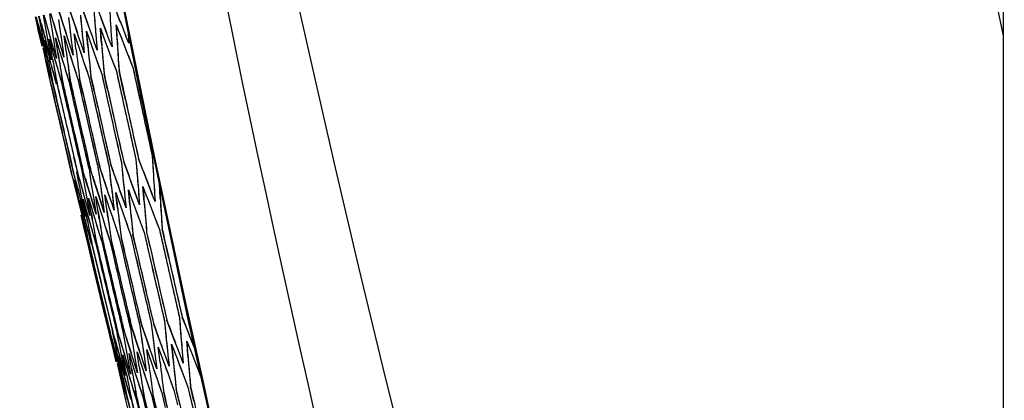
# Model space of a CAD drawing. Header units: millimetres. Extents: x 0 to 420, y 0 to 297.
# Tile 78 of 117: x 297.94 to 304.1, y 158.76 to 161.14. Entities that reach past the tile are written whole.
import ezdxf

# ---------------------------------------------------------------- set-up
doc = ezdxf.new("R2010")
doc.units = ezdxf.units.MM
doc.header["$LTSCALE"] = 23.1
doc.header["$PDMODE"] = 3
doc.header["$PDSIZE"] = 0.3125
doc.layers.get('0').update_dxf_attribs({"linetype": 'CONTINUOUS'})
doc.layers.get('Defpoints').update_dxf_attribs({"linetype": 'CONTINUOUS'})
doc.layers.add('06___PRT_ALL_SURFS', color=7, linetype='CONTINUOUS')
doc.layers.add('DIM_PILOTEES', color=7, linetype='CONTINUOUS')
doc.styles.get("Standard").update_dxf_attribs({"font": 'txt', "width": 0.7})
doc.dimstyles.new('DIMSTYLE_7', dxfattribs={"dimtxt": 2.5, "dimasz": 3.5, "dimexe": 2, "dimexo": 0, "dimgap": 2.5, "dimtad": 1, "dimdsep": 46, "dimtxsty": 'Standard', "dimblk": '_FILLED', "dimblk1": '_FILLED', "dimblk2": '_FILLED', "dimcen": 0.09, "dimazin": 2, "dimtp": 0.5, "dimtm": 0.5, "dimtfac": 1, "dimtofl": 0, "dimtmove": 0, "dimatfit": 3, "dimldrblk": '_FILLED', "dimfxl": 0, "dimtolj": 1, "dimarcsym": 0})

# ---------------------------------------------------------------- blocks, each defined once
blk = doc.blocks.new('_FILLED')
at = {"color": 0, "linetype": 'ByBlock'}
blk.add_solid([(0, 0), (-1, 0.1429), (-1, -0.1429)], dxfattribs=at)
blk = doc.blocks.new('*D14')
at = {"layer": 'Defpoints', "color": 0, "linetype": 'Continuous'}
for p in [(271.7552, 241.48), (318.6655, 194.5697), (271.7552, 147.6594), (365.5757, 147.6594)]:
    blk.add_point(p, dxfattribs=at)
at = {"layer": 'DIM_PILOTEES', "color": 0, "linetype": 'Continuous', "lineweight": -2}
for p, q in [((271.7552, 147.6594), (270.341, 146.2452)), ((365.5757, 147.6594), (366.99, 146.2452))]:
    blk.add_line(p, q, dxfattribs=at)
blk.add_arc((318.6655, 194.5697), 66.3412, 318.023138, 221.976862, dxfattribs=at)
at = {"layer": 'DIM_PILOTEES', "color": 0, "linetype": 'Continuous', "lineweight": -2, "xscale": 3.5, "yscale": 3.5, "zscale": 3.5}
for p, rotation in [((271.7552, 147.6594), 313.4884311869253), ((365.5757, 147.6594), 226.5115688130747)]:
    blk.add_blockref('_FILLED', p, dxfattribs=dict(at, rotation=rotation))
at = {"layer": 'DIM_PILOTEES', "color": 0, "linetype": 'Continuous', "insert": (323.275, 266.5968), "char_height": 2.5, "width": 14.285714, "attachment_point": 2, "rotation": 356.33822, "line_spacing_factor": 0.9}
blk.add_mtext('\\A1;{\\ftxt;\\W0.0001;\\H0.0001;\\~}{\\ftxt;\\W3.1428571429;\\H2.5; }{\\ftxt;\\W0.0001;\\H0.0001;\\~}{\\ftxt;\\W0.0001;\\H0.0001;\\~}{\\ftxt;\\W0.6666666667;\\H2.5; }{\\ftxt;\\W0.0001;\\H0.0001;\\~}', dxfattribs=at)

msp = doc.modelspace()

# ---------------------------------------------------------------- linework, layer by layer
at = {"color": 7, "linetype": 'Continuous'}
for p, q in [((304.092, 195.1186), (304.092, 124.9635)), ((298.0589, 161.1637), (298.0677, 161.1175)), ((298.0748, 161.119), (298.0627, 161.1645)), ((298.0867, 161.1696), (298.0947, 161.1232)), ((298.1054, 161.1255), (298.0926, 161.1708)), ((298.1262, 161.178), (298.1334, 161.1315)), ((298.1613, 161.0893), (298.1341, 161.1797)), ((298.216, 161.1009), (298.1872, 161.191)), ((298.2824, 161.1151), (298.2521, 161.2048)), ((298.3196, 161.171), (298.3242, 161.1239)), ((298.3605, 161.1317), (298.3288, 161.2211)), ((298.5695, 161.128), (298.5522, 161.1724)), ((298.0486, 161.1134), (298.0381, 161.1592)), ((298.0559, 161.115), (298.0446, 161.1606)), ((298.0566, 161.0785), (298.0486, 161.1134)), ((298.0672, 161.0693), (298.0559, 161.115)), ((298.0677, 161.1175), (298.0767, 161.0713)), ((298.0869, 161.0735), (298.0748, 161.119)), ((298.0947, 161.1232), (298.1029, 161.0769)), ((298.1183, 161.0802), (298.1054, 161.1255)), ((298.1334, 161.1315), (298.1407, 161.0849)), ((298.1837, 161.1422), (298.1902, 161.0954)), ((298.2458, 161.1554), (298.2513, 161.1084)), ((298.2513, 161.1084), (298.2627, 161.0144)), ((298.2976, 161.0701), (298.2824, 161.1151)), ((298.3764, 161.0869), (298.3605, 161.1317)), ((298.4671, 161.1062), (298.4504, 161.1508)), ((298.4838, 161.0615), (298.4671, 161.1062)), ((298.5441, 161.11), (298.5612, 161.0656)), ((298.5468, 161.0625), (298.5441, 161.11)), ((298.0805, 160.9757), (298.0566, 161.0785)), ((298.0622, 161.0682), (298.082, 160.976)), ((298.0902, 160.9778), (298.0672, 161.0693)), ((298.0767, 161.0713), (298.0949, 160.9788)), ((298.1114, 160.9823), (298.0869, 161.0735)), ((298.1029, 161.0769), (298.1194, 160.984)), ((298.1443, 160.9893), (298.1183, 161.0802)), ((298.1407, 161.0849), (298.1555, 160.9916)), ((298.175, 161.0441), (298.1613, 161.0893)), ((298.1889, 160.9988), (298.175, 161.0441)), ((298.1902, 161.0954), (298.2033, 161.0018)), ((298.2305, 161.0558), (298.216, 161.1009)), ((298.2174, 161.0405), (298.2462, 160.9505)), ((298.2237, 160.9938), (298.2174, 161.0405)), ((298.245, 161.0107), (298.2305, 161.0558)), ((298.2815, 161.0542), (298.3116, 160.9644)), ((298.2869, 161.0073), (298.2815, 161.0542)), ((298.3129, 161.0251), (298.2976, 161.0701)), ((298.3572, 161.0703), (298.3888, 160.9809)), ((298.3617, 161.0232), (298.3572, 161.0703)), ((298.3925, 161.0421), (298.3764, 161.0869)), ((298.4086, 160.9972), (298.3925, 161.0421)), ((298.4167, 161.0472), (298.4207, 160.9997)), ((298.4447, 161.0889), (298.4778, 160.9998)), ((298.4483, 161.0416), (298.4447, 161.0889)), ((298.4521, 160.9943), (298.4483, 161.0416)), ((298.5007, 161.0168), (298.4838, 161.0615)), ((298.5113, 161.0673), (298.5144, 161.0196)), ((298.5495, 161.015), (298.5468, 161.0625)), ((298.5612, 161.0656), (298.5785, 161.0212)), ((298.6193, 161.056), (298.6222, 160.9942)), ((298.0949, 160.9788), (298.1041, 160.9324)), ((298.0953, 161.0146), (298.1074, 160.9691)), ((298.1042, 160.9684), (298.0953, 161.0146)), ((298.1238, 160.9366), (298.1114, 160.9823)), ((298.1194, 160.984), (298.1278, 160.9375)), ((298.1244, 161.0208), (298.1372, 160.9755)), ((298.1324, 160.9744), (298.1244, 161.0208)), ((298.1575, 160.9438), (298.1443, 160.9893)), ((298.1555, 160.9916), (298.1631, 160.945)), ((298.1651, 161.0294), (298.1923, 160.9391)), ((298.1723, 160.9829), (298.1651, 161.0294)), ((298.1795, 160.9363), (298.1723, 160.9829)), ((298.2028, 160.9534), (298.1889, 160.9988)), ((298.2033, 161.0018), (298.21, 160.9549)), ((298.2301, 160.9471), (298.2237, 160.9938)), ((298.2597, 160.9655), (298.245, 161.0107)), ((298.2627, 161.0144), (298.2685, 160.9674)), ((298.2924, 160.9603), (298.2869, 161.0073)), ((298.2924, 160.9603), (298.2869, 161.0073)), ((298.3283, 160.9801), (298.3129, 161.0251)), ((298.3437, 160.935), (298.3283, 160.9801)), ((298.3338, 161.0295), (298.3387, 160.9823)), ((298.3387, 160.9823), (298.3437, 160.935)), ((298.3664, 160.976), (298.3617, 161.0232)), ((298.3888, 160.9809), (298.4019, 160.9441)), ((298.4248, 160.9522), (298.4086, 160.9972)), ((298.4207, 160.9997), (298.4248, 160.9522)), ((298.4778, 160.9998), (298.4918, 160.9623)), ((298.4778, 160.9998), (298.4918, 160.9623)), ((298.5176, 160.972), (298.5007, 161.0168)), ((298.5144, 161.0196), (298.5176, 160.972)), ((298.6222, 160.9942), (298.6046, 161.0388)), ((298.0973, 160.9188), (298.0876, 160.9649)), ((298.1018, 160.9319), (298.0902, 160.9778)), ((298.1047, 160.8841), (298.0973, 160.9188)), ((298.1134, 160.886), (298.1018, 160.9319)), ((298.1041, 160.9324), (298.1134, 160.886)), ((298.1131, 160.9222), (298.1042, 160.9684)), ((298.1074, 160.9691), (298.1195, 160.9236)), ((298.1197, 160.8883), (298.1131, 160.9222)), ((298.1195, 160.9236), (298.1293, 160.8871)), ((298.1363, 160.8909), (298.1238, 160.9366)), ((298.1278, 160.9375), (298.1363, 160.8909)), ((298.1405, 160.928), (298.1324, 160.9744)), ((298.1372, 160.9755), (298.1501, 160.9301)), ((298.1462, 160.8956), (298.1405, 160.928)), ((298.1501, 160.9301), (298.1631, 160.8847)), ((298.1707, 160.8982), (298.1575, 160.9438)), ((298.1631, 160.945), (298.1707, 160.8982)), ((298.1851, 160.9005), (298.1795, 160.9363)), ((298.1923, 160.9391), (298.2045, 160.899)), ((298.1923, 160.9391), (298.2045, 160.899)), ((298.2167, 160.908), (298.2028, 160.9534)), ((298.21, 160.9549), (298.2167, 160.908)), ((298.2462, 160.9505), (298.2606, 160.9054)), ((298.2744, 160.9203), (298.2597, 160.9655)), ((298.2685, 160.9674), (298.2744, 160.9203)), ((298.3116, 160.9644), (298.3269, 160.9195)), ((298.3116, 160.9644), (298.3239, 160.9283)), ((298.3269, 160.9195), (298.3422, 160.8745)), ((298.4019, 160.9441), (298.4208, 160.8913)), ((298.4918, 160.9623), (298.5112, 160.9105)), ((298.5959, 160.9767), (298.6133, 160.9322)), ((298.6133, 160.9322), (298.6485, 160.843)), ((298.1171, 160.8266), (298.1047, 160.8841)), ((298.1119, 160.8738), (298.1235, 160.828)), ((298.1221, 160.8759), (298.1197, 160.8883)), ((298.1293, 160.8871), (298.144, 160.8324)), ((298.1467, 160.8927), (298.1462, 160.8956)), ((298.1631, 160.8847), (298.1761, 160.8392)), ((298.2045, 160.899), (298.2199, 160.8485)), ((298.2606, 160.9054), (298.2752, 160.8603)), ((298.2752, 160.8603), (298.2898, 160.8151)), ((298.3422, 160.8745), (298.3575, 160.8295)), ((298.4208, 160.8913), (298.4369, 160.8464)), ((298.5112, 160.9105), (298.5449, 160.8209)), ((298.1271, 160.7805), (298.1171, 160.8266)), ((298.1235, 160.828), (298.1351, 160.7822)), ((298.144, 160.8324), (298.1564, 160.7867)), ((298.1761, 160.8392), (298.1893, 160.7937)), ((298.2094, 160.7496), (298.2018, 160.7963)), ((298.2199, 160.8485), (298.2338, 160.8032)), ((298.2338, 160.8032), (298.2477, 160.7578)), ((298.2566, 160.7596), (298.2498, 160.8066)), ((298.2561, 160.7629), (298.2498, 160.8066)), ((298.2898, 160.8151), (298.3046, 160.7698)), ((298.3575, 160.8295), (298.373, 160.7844)), ((298.4369, 160.8464), (298.4531, 160.8014)), ((298.4531, 160.8014), (298.494, 160.6173)), ((298.4882, 160.7125), (298.4678, 160.8046)), ((298.5449, 160.8209), (298.5854, 160.6367)), ((298.5818, 160.7324), (298.5616, 160.8245)), ((298.6485, 160.843), (298.6885, 160.6587)), ((298.1371, 160.7342), (298.1271, 160.7805)), ((298.1583, 160.6423), (298.1371, 160.7342)), ((298.1497, 160.7369), (298.1404, 160.7833)), ((298.1708, 160.645), (298.1497, 160.7369)), ((298.1564, 160.7867), (298.1689, 160.741)), ((298.1737, 160.742), (298.1653, 160.7886)), ((298.1948, 160.6501), (298.1737, 160.742)), ((298.1893, 160.7937), (298.2025, 160.7481)), ((298.2025, 160.7481), (298.2235, 160.6562)), ((298.2303, 160.6577), (298.2094, 160.7496)), ((298.2477, 160.7578), (298.2686, 160.6658)), ((298.2774, 160.6677), (298.2566, 160.7596)), ((298.3046, 160.7698), (298.3253, 160.6778)), ((298.3361, 160.6801), (298.3153, 160.7721)), ((298.373, 160.7844), (298.3936, 160.6924)), ((298.4063, 160.6951), (298.3858, 160.7871)), ((298.6021, 160.6403), (298.5818, 160.7324)), ((298.3253, 160.6778), (298.3462, 160.5859)), ((298.3936, 160.6924), (298.4143, 160.6004)), ((298.2221, 160.3667), (298.1583, 160.6423)), ((298.2345, 160.3693), (298.1708, 160.645)), ((298.2235, 160.6562), (298.2446, 160.5643)), ((298.2686, 160.6658), (298.2896, 160.5738)), ((298.6262, 160.4526), (298.6672, 160.2685)), ((298.7288, 160.4744), (298.7694, 160.2902)), ((298.2434, 160.2748), (298.2221, 160.3667)), ((298.2558, 160.2774), (298.2345, 160.3693)), ((298.2648, 160.1829), (298.2434, 160.2748)), ((298.2772, 160.1856), (298.2558, 160.2774)), ((298.301, 160.1906), (298.2796, 160.2825)), ((298.3081, 160.2885), (298.3294, 160.1967)), ((298.3361, 160.1981), (298.3148, 160.29)), ((298.3827, 160.208), (298.3615, 160.2999)), ((298.5766, 160.2492), (298.5811, 160.2021)), ((298.6239, 160.1632), (298.5911, 160.2523)), ((298.6672, 160.2685), (298.6746, 160.1739)), ((298.6672, 160.2685), (298.6708, 160.2212)), ((298.7178, 160.1831), (298.6837, 160.272)), ((298.7694, 160.2902), (298.7749, 160.1952)), ((298.276, 160.1373), (298.2648, 160.1829)), ((298.2892, 160.1401), (298.2772, 160.1856)), ((298.2961, 160.1896), (298.3049, 160.1434)), ((298.3137, 160.1453), (298.301, 160.1906)), ((298.3294, 160.1967), (298.3373, 160.1503)), ((298.3631, 160.1077), (298.3361, 160.1981)), ((298.374, 160.2062), (298.3811, 160.1596)), ((298.4112, 160.1179), (298.3827, 160.208)), ((298.43, 160.2181), (298.4363, 160.1714)), ((298.4706, 160.1306), (298.4407, 160.2203)), ((298.4976, 160.2324), (298.503, 160.1855)), ((298.503, 160.1855), (298.5085, 160.1386)), ((298.5415, 160.1457), (298.5102, 160.2351)), ((298.5811, 160.2021), (298.5858, 160.155)), ((298.6708, 160.2212), (298.6746, 160.1739)), ((298.735, 160.1386), (298.7178, 160.1831)), ((298.2873, 160.0916), (298.276, 160.1373)), ((298.2839, 160.139), (298.2936, 160.0929)), ((298.3012, 160.0945), (298.2892, 160.1401)), ((298.3049, 160.1434), (298.3138, 160.0972)), ((298.3265, 160.0999), (298.3137, 160.1453)), ((298.3373, 160.1503), (298.3454, 160.1039)), ((298.3811, 160.1596), (298.3883, 160.113)), ((298.4255, 160.0728), (298.4112, 160.1179)), ((298.4363, 160.1714), (298.4427, 160.1246)), ((298.4427, 160.1246), (298.4557, 160.031)), ((298.4857, 160.0856), (298.4706, 160.1306)), ((298.5085, 160.1386), (298.5141, 160.0916)), ((298.5573, 160.1008), (298.5415, 160.1457)), ((298.6404, 160.1185), (298.6239, 160.1632)), ((298.657, 160.0738), (298.6404, 160.1185)), ((298.7523, 160.0941), (298.735, 160.1386)), ((298.2987, 160.0458), (298.2873, 160.0916)), ((298.2936, 160.0929), (298.3132, 160.0007)), ((298.3133, 160.0489), (298.3012, 160.0945)), ((298.3138, 160.0972), (298.3318, 160.0046)), ((298.3394, 160.0545), (298.3265, 160.0999)), ((298.3454, 160.1039), (298.3618, 160.011)), ((298.3767, 160.0624), (298.3631, 160.1077)), ((298.3865, 160.0303), (298.3767, 160.0624)), ((298.3883, 160.113), (298.4031, 160.0198)), ((298.4355, 160.0414), (298.4255, 160.0728)), ((298.4985, 160.0475), (298.4857, 160.0856)), ((298.4985, 160.0475), (298.4857, 160.0856)), ((298.5161, 159.9955), (298.4959, 160.0551)), ((298.5408, 160.0618), (298.5564, 160.0171)), ((298.5463, 160.0149), (298.5408, 160.0618)), ((298.5713, 160.0614), (298.5573, 160.1008)), ((298.5713, 160.0614), (298.5573, 160.1008)), ((298.5891, 160.0111), (298.5713, 160.0614)), ((298.5953, 160.0606), (298.6002, 160.0134)), ((298.6201, 160.0787), (298.6364, 160.0341)), ((298.6247, 160.0316), (298.6201, 160.0787)), ((298.6736, 160.029), (298.657, 160.0738)), ((298.6823, 160.0791), (298.6863, 160.0317)), ((298.711, 160.098), (298.728, 160.0536)), ((298.7147, 160.0507), (298.711, 160.098)), ((298.7696, 160.0494), (298.7523, 160.0941)), ((298.7808, 160.1001), (298.7839, 160.0524)), ((298.8162, 160.0723), (298.8138, 160.1131)), ((298.819, 160.0248), (298.8162, 160.0723)), ((298.3101, 160), (298.2987, 160.0458)), ((298.3216, 159.9542), (298.3101, 160)), ((298.323, 160.0128), (298.3133, 160.0489)), ((298.3153, 160.0138), (298.3272, 159.9683)), ((298.3249, 159.9678), (298.3153, 160.0138)), ((298.3378, 159.9576), (298.323, 160.0128)), ((298.3255, 160.0033), (298.323, 160.0128)), ((298.3318, 160.0046), (298.341, 159.9583)), ((298.3377, 160.0186), (298.3503, 159.9733)), ((298.3465, 159.9724), (298.3377, 160.0186)), ((298.3523, 160.009), (298.3394, 160.0545)), ((298.3654, 159.9635), (298.3523, 160.009)), ((298.3618, 160.011), (298.3701, 159.9645)), ((298.3714, 160.0258), (298.3848, 159.9806)), ((298.3794, 159.9794), (298.3714, 160.0258)), ((298.4042, 159.9717), (298.3864, 160.0303)), ((298.4031, 160.0198), (298.4105, 159.9731)), ((298.4165, 160.0353), (298.4306, 159.9903)), ((298.4236, 159.9888), (298.4165, 160.0353)), ((298.4545, 159.9824), (298.4355, 160.0414)), ((298.4557, 160.031), (298.4623, 159.9841)), ((298.4729, 160.0474), (298.4878, 160.0025)), ((298.4792, 160.0006), (298.4729, 160.0474)), ((298.487, 159.9442), (298.4792, 160.0006)), ((298.4878, 160.0025), (298.5028, 159.9576)), ((298.5161, 159.9955), (298.4985, 160.0475)), ((298.5314, 159.9504), (298.5161, 159.9955)), ((298.5198, 160.0446), (298.5256, 159.9975)), ((298.5256, 159.9975), (298.5314, 159.9504)), ((298.5518, 159.9679), (298.5463, 160.0149)), ((298.5564, 160.0171), (298.5721, 159.9723)), ((298.6052, 159.9661), (298.5891, 160.0111)), ((298.6002, 160.0134), (298.6052, 159.9661)), ((298.6294, 159.9844), (298.6247, 160.0316)), ((298.6364, 160.0341), (298.6528, 159.9895)), ((298.6904, 159.9842), (298.6736, 160.029)), ((298.6863, 160.0317), (298.6904, 159.9842)), ((298.7184, 160.0034), (298.7147, 160.0507)), ((298.728, 160.0536), (298.745, 160.0091)), ((298.745, 160.0091), (298.7622, 159.9646)), ((298.7871, 160.0048), (298.7696, 160.0494)), ((298.7839, 160.0524), (298.7871, 160.0048)), ((298.3332, 159.9083), (298.3216, 159.9542)), ((298.3346, 159.9218), (298.3249, 159.9678)), ((298.3272, 159.9683), (298.3392, 159.9228)), ((298.3502, 159.9119), (298.3378, 159.9576)), ((298.341, 159.9583), (298.3502, 159.9119)), ((298.3554, 159.9262), (298.3465, 159.9724)), ((298.3503, 159.9733), (298.3631, 159.9279)), ((298.3785, 159.9179), (298.3654, 159.9635)), ((298.3701, 159.9645), (298.3785, 159.9179)), ((298.3875, 159.933), (298.3794, 159.9794)), ((298.3848, 159.9806), (298.3983, 159.9354)), ((298.3956, 159.8866), (298.3875, 159.933)), ((298.3983, 159.9354), (298.4119, 159.8901)), ((298.4181, 159.9263), (298.4042, 159.9717)), ((298.4105, 159.9731), (298.4181, 159.9263)), ((298.4309, 159.9422), (298.4236, 159.9888)), ((298.4306, 159.9903), (298.4448, 159.9453)), ((298.4382, 159.8956), (298.4309, 159.9422)), ((298.4448, 159.9453), (298.4592, 159.9001)), ((298.4691, 159.9371), (298.4545, 159.9824)), ((298.4623, 159.9841), (298.4691, 159.9371)), ((298.4921, 159.9071), (298.487, 159.9442)), ((298.5028, 159.9576), (298.5178, 159.9126)), ((298.5721, 159.9723), (298.6036, 159.8826)), ((298.6528, 159.9895), (298.6858, 159.9001)), ((298.7622, 159.9646), (298.7794, 159.92)), ((298.3465, 159.8279), (298.3252, 159.9198)), ((298.3299, 159.9069), (298.338, 159.8743)), ((298.3302, 159.9059), (298.3494, 159.8285)), ((298.3543, 159.8296), (298.3346, 159.9218)), ((298.3392, 159.9228), (298.3635, 159.8315)), ((298.3427, 159.9099), (298.3435, 159.9065)), ((298.3435, 159.9065), (298.3513, 159.8772)), ((298.3644, 159.8799), (298.3554, 159.9262)), ((298.3631, 159.9279), (298.3889, 159.8369)), ((298.3631, 159.9279), (298.3676, 159.912)), ((298.3676, 159.912), (298.3759, 159.8824)), ((298.4119, 159.8901), (298.4255, 159.8447)), ((298.4592, 159.9001), (298.4736, 159.8549)), ((298.5178, 159.9126), (298.5329, 159.8676)), ((298.6036, 159.8826), (298.6195, 159.8377)), ((298.6858, 159.9001), (298.7024, 159.8553)), ((298.7794, 159.92), (298.8141, 159.8307)), ((298.3517, 159.8055), (298.3465, 159.8279)), ((298.3643, 159.7834), (298.3543, 159.8296)), ((298.3635, 159.8315), (298.3757, 159.7858)), ((298.3889, 159.8369), (298.4019, 159.7914)), ((298.4255, 159.8447), (298.4393, 159.7994)), ((298.4736, 159.8549), (298.488, 159.8097)), ((298.488, 159.8097), (298.5026, 159.7644)), ((298.5329, 159.8676), (298.5481, 159.8225)), ((298.5481, 159.8225), (298.5634, 159.7774)), ((298.6195, 159.8377), (298.6355, 159.7927)), ((298.7024, 159.8553), (298.7191, 159.8105)), ((298.7191, 159.8105), (298.7611, 159.6266)), ((298.7553, 159.7217), (298.7344, 159.8137)), ((298.8141, 159.8307), (298.8556, 159.6467)), ((298.852, 159.7423), (298.8313, 159.8343)), ((298.368, 159.7358), (298.3517, 159.8055)), ((298.3572, 159.7819), (298.3517, 159.8055)), ((298.3743, 159.7372), (298.3643, 159.7834)), ((298.3757, 159.7858), (298.3881, 159.7401)), ((298.3918, 159.7409), (298.3826, 159.7873)), ((298.4019, 159.7914), (298.4149, 159.7458)), ((298.4206, 159.747), (298.4122, 159.7936)), ((298.4423, 159.6552), (298.4206, 159.747)), ((298.4393, 159.7994), (298.4531, 159.7539)), ((298.4607, 159.7555), (298.4531, 159.8023)), ((298.4531, 159.7539), (298.4747, 159.6621)), ((298.4823, 159.6637), (298.4607, 159.7555)), ((298.5026, 159.7644), (298.5241, 159.6726)), ((298.5335, 159.6746), (298.5121, 159.7665)), ((298.5634, 159.7774), (298.5847, 159.6855)), ((298.5961, 159.6879), (298.5748, 159.7798)), ((298.6355, 159.7927), (298.6567, 159.7008)), ((298.67, 159.7036), (298.6489, 159.7955)), ((298.3898, 159.644), (298.368, 159.7358)), ((298.3961, 159.6454), (298.3743, 159.7372)), ((298.4135, 159.6491), (298.3918, 159.7409)), ((298.4149, 159.7458), (298.4366, 159.654)), ((298.5847, 159.6855), (298.6061, 159.5936)), ((298.6567, 159.7008), (298.6779, 159.6089)), ((298.8728, 159.6503), (298.852, 159.7423)), ((298.4543, 159.3735), (298.3898, 159.644)), ((298.4617, 159.3701), (298.3961, 159.6454)), ((298.4791, 159.3738), (298.4135, 159.6491)), ((298.4366, 159.654), (298.4583, 159.5622)), ((298.4747, 159.6621), (298.4963, 159.5703)), ((298.5241, 159.6726), (298.5456, 159.5808)), ((298.8975, 159.4627), (298.9395, 159.2789)), ((298.4775, 159.277), (298.4543, 159.3735)), ((298.4837, 159.2784), (298.4617, 159.3701)), ((298.4995, 159.1853), (298.4621, 159.3409)), ((298.501, 159.282), (298.4791, 159.3738)), ((298.5057, 159.1866), (298.4837, 159.2784)), ((298.523, 159.1903), (298.501, 159.282)), ((298.5239, 159.2869), (298.5458, 159.1952)), ((298.5514, 159.1964), (298.5295, 159.2881)), ((298.5616, 159.2949), (298.5835, 159.2032)), ((298.591, 159.2048), (298.5691, 159.2965)), ((298.6416, 159.2155), (298.6199, 159.3073)), ((298.8458, 159.259), (298.8504, 159.2119)), ((298.8946, 159.1732), (298.8609, 159.2622)), ((298.9395, 159.2789), (298.947, 159.1843)), ((298.9395, 159.2789), (298.9432, 159.2316)), ((298.9916, 159.1938), (298.9565, 159.2825)), ((298.5458, 159.1952), (298.5546, 159.149)), ((298.5647, 159.1512), (298.5514, 159.1964)), ((298.5835, 159.2032), (298.5914, 159.1568)), ((298.6191, 159.1146), (298.591, 159.2048)), ((298.6323, 159.2136), (298.6394, 159.167)), ((298.6712, 159.1257), (298.6416, 159.2155)), ((298.6922, 159.2263), (298.6985, 159.1796)), ((298.7345, 159.1392), (298.7035, 159.2287)), ((298.7634, 159.2414), (298.7688, 159.1945)), ((298.7688, 159.1945), (298.7744, 159.1476)), ((298.8089, 159.155), (298.7766, 159.2442)), ((298.8504, 159.2119), (298.8551, 159.1648)), ((298.9432, 159.2316), (298.947, 159.1843)), ((299.0092, 159.1494), (298.9916, 159.1938)), ((298.5106, 159.1396), (298.4995, 159.1853)), ((298.5218, 159.0939), (298.5045, 159.1647)), ((298.5106, 159.1396), (298.5045, 159.1647)), ((298.5176, 159.1411), (298.5057, 159.1866)), ((298.5295, 159.0956), (298.5176, 159.1411)), ((298.5193, 159.1895), (298.5289, 159.1435)), ((298.5356, 159.145), (298.523, 159.1903)), ((298.5289, 159.1435), (298.5385, 159.0975)), ((298.5483, 159.0996), (298.5356, 159.145)), ((298.5546, 159.149), (298.5635, 159.1028)), ((298.5781, 159.1059), (298.5647, 159.1512)), ((298.5914, 159.1568), (298.5995, 159.1104)), ((298.6394, 159.167), (298.6466, 159.1204)), ((298.6985, 159.1796), (298.7049, 159.1328)), ((298.7049, 159.1328), (298.718, 159.0392)), ((298.7501, 159.0943), (298.7345, 159.1392)), ((298.7744, 159.1476), (298.7857, 159.0536)), ((298.8252, 159.1103), (298.8089, 159.155)), ((298.9116, 159.1287), (298.8946, 159.1732)), ((298.9852, 159.1318), (299.0202, 159.0431)), ((298.9889, 159.0845), (298.9852, 159.1318)), ((299.0314, 159.0937), (299.0092, 159.1494)), ((298.5444, 159.0023), (298.5218, 159.0939)), ((298.5247, 159.0945), (298.5458, 159.0026)), ((298.5536, 159.0043), (298.5295, 159.0956)), ((298.5385, 159.0975), (298.5581, 159.0052)), ((298.5739, 159.0086), (298.5483, 159.0996)), ((298.5635, 159.1028), (298.5814, 159.0102)), ((298.6052, 159.0153), (298.5781, 159.1059)), ((298.5995, 159.1104), (298.6159, 159.0175)), ((298.6333, 159.0695), (298.6191, 159.1146)), ((298.6466, 159.1204), (298.6614, 159.0272)), ((298.6861, 159.0807), (298.6712, 159.1257)), ((298.7011, 159.0357), (298.6861, 159.0807)), ((298.7011, 159.0357), (298.6895, 159.0707)), ((298.735, 159.0786), (298.766, 158.989)), ((298.7413, 159.0318), (298.735, 159.0786)), ((298.7658, 159.0494), (298.7501, 159.0943)), ((298.8072, 159.0939), (298.8395, 159.0047)), ((298.8126, 159.047), (298.8072, 159.0939)), ((298.8416, 159.0655), (298.8252, 159.1103)), ((298.8647, 159.0704), (298.8696, 159.0231)), ((298.8906, 159.1116), (298.9243, 159.0227)), ((298.8951, 159.0645), (298.8906, 159.1116)), ((298.9286, 159.0841), (298.9116, 159.1287)), ((298.9458, 159.0394), (298.9286, 159.0841)), ((298.9548, 159.0895), (298.9589, 159.0421)), ((298.9926, 159.0372), (298.9889, 159.0845)), ((298.5577, 159.0409), (298.5703, 158.9955)), ((298.5672, 158.9948), (298.5577, 159.0409)), ((298.5868, 158.963), (298.5739, 159.0086)), ((298.5814, 159.0102), (298.5906, 158.9638)), ((298.5854, 159.0467), (298.5987, 159.0015)), ((298.5941, 159.0006), (298.5854, 159.0467)), ((298.6188, 158.9699), (298.6052, 159.0153)), ((298.6159, 159.0175), (298.6242, 158.971)), ((298.6241, 159.055), (298.6523, 158.9649)), ((298.6321, 159.0086), (298.6241, 159.055)), ((298.6401, 158.9622), (298.6321, 159.0086)), ((298.6476, 159.0243), (298.6333, 159.0695)), ((298.6476, 159.0243), (298.6367, 159.0589)), ((298.662, 158.979), (298.6476, 159.0243)), ((298.6614, 159.0272), (298.6689, 158.9805)), ((298.674, 159.0656), (298.7036, 158.9758)), ((298.6811, 159.0191), (298.674, 159.0656)), ((298.6883, 158.9725), (298.6811, 159.0191)), ((298.7162, 158.9906), (298.7011, 159.0357)), ((298.718, 159.0392), (298.7246, 158.9923)), ((298.7477, 158.9851), (298.7413, 159.0318)), ((298.7816, 159.0045), (298.7658, 159.0494)), ((298.7857, 159.0536), (298.7915, 159.0065)), ((298.8181, 159.0001), (298.8126, 159.047)), ((298.8581, 159.0207), (298.8416, 159.0655)), ((298.8746, 158.9759), (298.8581, 159.0207)), ((298.8696, 159.0231), (298.8746, 158.9759)), ((298.8998, 159.0174), (298.8951, 159.0645)), ((298.9243, 159.0227), (298.9385, 158.9853)), ((298.9243, 159.0227), (298.9385, 158.9853)), ((298.963, 158.9946), (298.9458, 159.0394)), ((298.9589, 159.0421), (298.963, 158.9946)), ((299.0202, 159.0431), (299.0354, 159.005)), ((298.5618, 158.9456), (298.5514, 158.9915)), ((298.5657, 158.9586), (298.5536, 159.0043)), ((298.5581, 159.0052), (298.568, 158.959)), ((298.578, 158.9128), (298.5657, 158.9586)), ((298.5768, 158.9488), (298.5672, 158.9948)), ((298.568, 158.959), (298.578, 158.9128)), ((298.5703, 158.9955), (298.5829, 158.9501)), ((298.5963, 158.8565), (298.5768, 158.9488)), ((298.5829, 158.9501), (298.5932, 158.9134)), ((298.5998, 158.9174), (298.5868, 158.963)), ((298.5906, 158.9638), (298.5998, 158.9174)), ((298.6029, 158.9543), (298.5941, 159.0006)), ((298.5987, 159.0015), (298.6121, 158.9563)), ((298.6094, 158.9208), (298.6029, 158.9543)), ((298.6121, 158.9563), (298.6235, 158.918)), ((298.6326, 158.9244), (298.6188, 158.9699)), ((298.6242, 158.971), (298.6326, 158.9244)), ((298.6463, 158.9268), (298.6401, 158.9622)), ((298.6523, 158.9649), (298.665, 158.9245)), ((298.6764, 158.9337), (298.662, 158.979)), ((298.6689, 158.9805), (298.6764, 158.9337)), ((298.7036, 158.9758), (298.7185, 158.9308)), ((298.7314, 158.9454), (298.7162, 158.9906)), ((298.7246, 158.9923), (298.7314, 158.9454)), ((298.766, 158.989), (298.7816, 158.9442)), ((298.7974, 158.9594), (298.7816, 159.0045)), ((298.7915, 159.0065), (298.7974, 158.9594)), ((298.8395, 159.0047), (298.8558, 158.96)), ((298.8558, 158.96), (298.8722, 158.9152)), ((298.9385, 158.9853), (298.9583, 158.9335)), ((299.0354, 159.005), (299.0556, 158.9542)), ((299.0556, 158.9542), (299.072, 158.913)), ((298.5829, 158.8536), (298.5618, 158.9456)), ((298.5746, 158.9091), (298.5889, 158.855)), ((298.5932, 158.9134), (298.6085, 158.8591)), ((298.6097, 158.9193), (298.6094, 158.9208)), ((298.6235, 158.918), (298.6391, 158.8656)), ((298.665, 158.9245), (298.6808, 158.8745)), ((298.7185, 158.9308), (298.7335, 158.8857)), ((298.7335, 158.8857), (298.7486, 158.8406)), ((298.7816, 158.9442), (298.7973, 158.8993)), ((298.7973, 158.8993), (298.813, 158.8543)), ((298.8722, 158.9152), (298.8886, 158.8704)), ((298.9583, 158.9335), (298.9754, 158.8888)), ((298.9754, 158.8888), (298.9926, 158.8441)), ((298.5935, 158.8076), (298.5829, 158.8536)), ((298.5889, 158.855), (298.6011, 158.8092)), ((298.6062, 158.8103), (298.5963, 158.8565)), ((298.6085, 158.8591), (298.6214, 158.8136)), ((298.6391, 158.8656), (298.6528, 158.8202)), ((298.6808, 158.8745), (298.6951, 158.8292)), ((298.6951, 158.8292), (298.7096, 158.7839)), ((298.718, 158.7857), (298.7104, 158.8325)), ((298.7486, 158.8406), (298.7637, 158.7954)), ((298.813, 158.8543), (298.8289, 158.8093)), ((298.8886, 158.8704), (298.9052, 158.8255)), ((298.9052, 158.8255), (298.9269, 158.7337)), ((298.9409, 158.7367), (298.9192, 158.8285)), ((298.9926, 158.8441), (299.0356, 158.6604)), ((299.03, 158.7556), (299.0085, 158.8475)), ((298.6042, 158.7615), (298.5935, 158.8076)), ((298.6162, 158.7641), (298.6062, 158.8103)), ((298.6385, 158.6724), (298.6162, 158.7641)), ((298.6214, 158.8136), (298.6344, 158.768)), ((298.6391, 158.7689), (298.6299, 158.8154)), ((298.6614, 158.6773), (298.6391, 158.7689)), ((298.6528, 158.8202), (298.6665, 158.7748)), ((298.673, 158.7762), (298.6647, 158.8227)), ((298.6665, 158.7748), (298.6887, 158.6831)), ((298.6953, 158.6845), (298.673, 158.7762)), ((298.7096, 158.7839), (298.7317, 158.6922)), ((298.7401, 158.694), (298.718, 158.7857)), ((298.7637, 158.7954), (298.7857, 158.7037)), ((298.796, 158.7059), (298.774, 158.7976)), ((298.8289, 158.8093), (298.8508, 158.7175)), ((298.8629, 158.7201), (298.841, 158.8119)), ((298.6266, 158.6699), (298.6042, 158.7615))]:
    msp.add_line(p, q, dxfattribs=at)
for points in [[(297.0748, 170.9158), (297.2479, 169.4593), (297.4417, 167.9897), (297.654, 166.5243), (297.8848, 165.0633), (298.1341, 163.6069), (298.4019, 162.1553), (298.688, 160.7088), (298.9924, 159.2676), (299.315, 157.832), (299.6438, 156.4507)], [(298.7694, 160.2902), (298.7721, 160.2427), (298.7749, 160.1952)], [(298.4543, 159.3735), (298.4335, 159.4605), (298.4116, 159.5523), (298.3898, 159.644)]]:
    msp.add_lwpolyline(points, dxfattribs=at)
for centre, radius, start, end in [((411.2752, 183.7578), 114.9147, 186.416029, 193.74638), ((335.5991, 175.0034), 39.6474, 200.31298, 200.58811), ((324.2929, 162.7196), 25.8345, 183.24459, 183.66706), ((336.8347, 176.1071), 41.0925, 201.17879, 201.51167), ((332.4367, 172.0727), 35.9366, 197.62605, 197.86906), ((333.4132, 172.9948), 37.0851, 198.53703, 198.7719), ((324.9509, 163.7805), 26.7589, 185.59632, 185.90082), ((334.4485, 173.9639), 38.3016, 199.43251, 199.65922), ((324.6137, 163.2431), 26.2889, 184.48088, 184.79155), ((329.1099, 168.8026), 31.9914, 193.90447, 194.09493), ((329.8793, 169.5689), 32.9078, 194.87869, 195.06355), ((331.5679, 171.21), 34.906, 196.77687, 196.95022), ((325.3264, 164.3349), 27.2666, 186.69639, 186.99465), ((325.0265, 163.7882), 26.8349, 185.69802, 186.10349), ((324.6835, 163.2488), 26.359, 184.58463, 184.99835), ((324.378, 162.7249), 25.9198, 183.45598, 183.87784), ((324.3782, 162.5562), 25.8746, 183.20401, 183.83739), ((337.0414, 176.1882), 41.3146, 201.37847, 201.51125), ((328.4197, 168.0767), 31.1592, 192.97919, 193.10895), ((325.0184, 163.6146), 26.7823, 185.45129, 186.06013), ((324.6796, 163.0777), 26.3101, 184.33527, 184.95647), ((336.8744, 175.9438), 41.1006, 201.22277, 201.35577), ((324.7257, 163.0816), 26.3564, 184.54236, 184.95617), ((335.965, 174.9644), 40.0038, 200.43114, 200.70473), ((324.4205, 162.5589), 25.917, 183.41515, 183.8371), ((337.1519, 176.0522), 41.3985, 201.28957, 201.55457), ((326.2997, 165.3382), 28.4626, 188.8969, 189.1822), ((325.8701, 164.7488), 27.9002, 187.83168, 188.2204), ((325.8406, 164.7447), 27.8704, 187.83156, 188.12325), ((325.4495, 164.1749), 27.3467, 186.75074, 187.14792), ((333.8365, 172.9682), 37.4981, 198.72835, 198.96067), ((325.0684, 163.6197), 26.8325, 185.65427, 186.05981), ((334.8965, 173.9507), 38.743, 199.61598, 199.84015), ((327.9617, 167.2664), 30.5315, 192.06596, 192.26509), ((329.3896, 168.7145), 32.2455, 194.05254, 194.32505), ((327.3706, 166.5992), 29.8032, 191.04733, 191.25305), ((327.4163, 166.6082), 29.8498, 191.07164, 191.34369), ((330.1737, 169.4876), 33.1785, 195.02048, 195.2851), ((326.8238, 165.9582), 29.1211, 190.01158, 190.22542), ((326.8597, 165.9646), 29.1575, 190.01737, 190.31825), ((331.0082, 170.2967), 34.1671, 195.97172, 196.22836), ((326.3553, 165.3471), 28.519, 188.97009, 189.27712), ((331.8952, 171.1445), 35.2141, 196.90657, 197.15514), ((332.837, 172.034), 36.3232, 197.82533, 198.06579), ((444.8265, 193.252), 149.9274, 192.500147, 192.716385), ((444.8437, 193.2014), 149.9182, 192.479885, 192.696136), ((444.931, 192.9359), 149.8675, 192.373829, 192.518043), ((444.9485, 192.878), 149.855, 192.350797, 192.567134), ((445.0382, 192.5767), 149.7898, 192.231087, 192.375372), ((444.4239, 194.3299), 150.0949, 192.934046, 193.150066), ((444.44, 194.2871), 150.0882, 192.916821, 193.13285), ((444.4715, 194.205), 150.076, 192.883753, 192.91976), ((444.5187, 194.0839), 150.0587, 192.834847, 192.870858), ((444.581, 193.9234), 150.0356, 192.770078, 192.806094), ((444.6572, 193.7232), 150.0058, 192.689392, 192.905525), ((444.7456, 193.4828), 149.9674, 192.5927, 192.808884), ((444.6427, 193.7598), 150.0106, 192.740212, 192.920318), ((444.6565, 193.7231), 150.005, 192.725414, 192.905526), ((444.7293, 193.5263), 149.974, 192.646249, 192.826395), ((444.745, 193.4827), 149.9668, 192.628731, 192.808885), ((444.8433, 193.2013), 149.9177, 192.515927, 192.696136), ((444.4715, 194.205), 150.076, 192.91976, 193.06379), ((444.5096, 194.1072), 150.062, 192.880262, 193.024303), ((444.5187, 194.0839), 150.0587, 192.870858, 193.014902), ((444.5686, 193.9532), 150.0391, 192.818189, 192.998264), ((444.581, 193.9234), 150.0356, 192.806094, 192.950158), ((444.8255, 193.2518), 149.9264, 192.572227, 192.716386), ((444.9297, 192.9356), 149.8662, 192.445936, 192.59015), ((444.9478, 192.8778), 149.8544, 192.422909, 192.567134), ((445.0374, 192.5765), 149.789, 192.303229, 192.447515), ((444.5079, 194.1068), 150.0602, 192.916272, 193.060314), ((444.5678, 193.953), 150.0383, 192.854204, 192.998265), ((444.6419, 193.7596), 150.0098, 192.776233, 192.920318), ((444.7286, 193.5262), 149.9733, 192.682278, 192.826395), ((444.4715, 194.205), 150.076, 193.06379, 193.099797), ((444.5187, 194.0839), 150.0587, 193.014902, 193.050913), ((444.581, 193.9234), 150.0356, 192.950158, 192.986174), ((336.093, 173.977), 39.9344, 200.10129, 200.30586), ((337.282, 175.0495), 41.3304, 200.94956, 201.14766), ((324.6315, 161.7496), 25.9033, 183.22967, 183.65103), ((333.9153, 171.9932), 37.3772, 198.35937, 198.57711), ((325.6836, 163.3509), 27.3643, 186.64252, 186.93974), ((334.9721, 172.9596), 38.6185, 199.23802, 199.44914), ((325.3016, 162.8012), 26.8466, 185.55566, 185.85919), ((324.9584, 162.2684), 26.3671, 184.45312, 184.76288), ((324.7179, 161.7549), 25.9898, 183.44051, 183.86126), ((329.534, 167.8189), 32.188, 193.80685, 193.97457), ((330.316, 168.5812), 33.1205, 194.76538, 194.92849), ((331.1487, 169.379), 34.1087, 195.70684, 195.86537), ((332.0343, 170.215), 35.1554, 196.63154, 196.78553), ((332.9752, 171.0919), 36.2644, 197.5398, 197.68929), ((325.3783, 162.809), 26.9236, 185.65704, 186.06121), ((336.4251, 174.0998), 40.2885, 200.30576, 200.44152), ((325.0291, 162.2742), 26.4381, 184.55656, 184.96908), ((337.6332, 175.1853), 41.707, 201.14756, 201.27901), ((332.2477, 170.2794), 35.3784, 196.78553, 196.93902), ((333.2007, 171.1638), 36.5011, 197.68929, 197.83828), ((326.1939, 163.9314), 28.0111, 187.9075, 188.1011), ((325.766, 163.3608), 27.4473, 186.84068, 187.03854), ((335.2862, 173.0705), 38.9515, 199.44904, 199.58916), ((325.403, 162.653), 26.9063, 185.49034, 186.09632), ((325.0553, 162.1197), 26.4218, 184.38854, 185.00703), ((324.7485, 161.6021), 25.9774, 183.28588, 183.90197), ((325.734, 163.1967), 27.3733, 186.67501, 186.87297), ((325.1023, 162.1237), 26.4689, 184.59473, 185.00673), ((324.7887, 161.6047), 26.0177, 183.48145, 183.9017), ((327.2274, 164.979), 29.2781, 189.92428, 190.20143), ((326.7151, 164.3665), 28.6282, 188.89018, 189.17383), ((326.2814, 163.7814), 28.0581, 187.86018, 188.22683), ((325.8446, 163.21), 27.4847, 186.77424, 187.16941), ((325.454, 162.6583), 26.9575, 185.69237, 186.09601), ((336.556, 173.9175), 40.3813, 200.24405, 200.44736), ((337.7705, 175.0036), 41.807, 201.08328, 201.28011), ((328.4636, 166.2958), 30.7958, 192.03281, 192.29649), ((330.6099, 168.4491), 33.3781, 194.88107, 195.12472), ((327.7837, 165.6158), 29.9733, 190.94244, 191.21304), ((327.857, 165.6302), 30.0479, 191.03275, 191.30302), ((331.4572, 169.2533), 34.3829, 195.8157, 196.05246), ((327.296, 164.9912), 29.3478, 190.01677, 190.2936), ((332.3583, 170.0962), 35.4475, 196.73355, 196.96349), ((326.7792, 164.3767), 28.6931, 188.98484, 189.26818), ((333.3158, 170.9807), 36.5754, 197.63495, 197.85814), ((326.3051, 163.7847), 28.082, 187.93692, 188.22674), ((334.3324, 171.9101), 37.7707, 198.52026, 198.73676), ((325.8723, 163.2134), 27.5126, 186.87306, 187.1693), ((335.4113, 172.8877), 39.0377, 199.38984, 199.59971), ((444.8576, 193.1045), 149.8832, 192.834356, 193.050675), ((444.8757, 193.0506), 149.8732, 192.812818, 193.02915), ((444.9681, 192.7692), 149.8198, 192.700495, 192.844764), ((444.9846, 192.7075), 149.8047, 192.676179, 192.892602), ((444.4691, 194.1475), 150.0451, 193.253968, 193.289987), ((444.5235, 194.0079), 150.0252, 193.197641, 193.233665), ((444.5932, 193.829), 149.9998, 193.125444, 193.161473), ((444.6767, 193.6103), 149.9675, 193.03731, 193.253521), ((444.7718, 193.3511), 149.9263, 192.933143, 193.149406), ((444.3997, 194.3315), 150.0737, 193.328376, 193.544032), ((444.4076, 194.3094), 150.0699, 193.319128, 193.535216), ((444.4304, 194.248), 150.0601, 193.294461, 193.51056), ((444.6604, 193.6499), 149.9723, 193.089407, 193.269577), ((444.6754, 193.61), 149.9663, 193.073345, 193.253521), ((444.7538, 193.3977), 149.9328, 192.987974, 193.168186), ((444.7706, 193.3508), 149.925, 192.969187, 193.149407), ((444.8745, 193.0503), 149.872, 192.848873, 193.029151), ((444.4614, 194.1673), 150.048, 193.297964, 193.44204), ((444.469, 194.1475), 150.0451, 193.289987, 193.434065), ((444.5132, 194.0343), 150.029, 193.244327, 193.388418), ((444.5235, 194.0079), 150.0252, 193.233665, 193.377759), ((444.5791, 193.8618), 150.0033, 193.174828, 193.354966), ((444.5932, 193.829), 149.9998, 193.161473, 193.305587), ((444.8553, 193.1039), 149.8808, 192.906462, 193.050676), ((444.9637, 192.7682), 149.8153, 192.772629, 192.916901), ((444.9824, 192.707), 149.8024, 192.74832, 192.892603), ((444.5106, 194.0337), 150.0263, 193.280349, 193.424441), ((444.5778, 193.8615), 150.0019, 193.210855, 193.354967), ((444.6591, 193.6496), 149.971, 193.125441, 193.269578), ((444.7525, 193.3974), 149.9315, 193.024016, 193.168186), ((444.4589, 194.1667), 150.0454, 193.333982, 193.478059), ((444.4691, 194.1475), 150.0451, 193.434065, 193.470085), ((444.5235, 194.0079), 150.0252, 193.377759, 193.413782), ((444.5932, 193.829), 149.9998, 193.305587, 193.341615), ((337.8412, 173.9891), 41.6695, 200.6968, 200.9047), ((339.21, 175.1498), 43.2679, 201.51356, 201.78251), ((334.4125, 170.9461), 37.6452, 198.15621, 198.38833), ((335.488, 171.908), 38.9084, 199.01859, 199.24261), ((326.0796, 162.3942), 27.4975, 186.68209, 186.97785), ((336.6296, 172.9209), 40.248, 199.86532, 200.08127), ((325.688, 161.8479), 26.9668, 185.60971, 185.91186), ((325.3357, 161.3186), 26.4749, 184.52132, 184.82977), ((330.7549, 167.553), 33.3167, 194.62442, 194.80734), ((331.6003, 168.346), 34.3211, 195.55055, 195.72784), ((332.5, 169.1773), 35.3853, 196.45969, 196.63125), ((333.4564, 170.0495), 36.5131, 197.35215, 197.51792), ((326.5115, 162.959), 28.0686, 187.73836, 188.02767), ((325.7661, 161.8559), 27.0453, 185.71063, 186.11295), ((325.4079, 161.3246), 26.5473, 184.62433, 185.03509), ((325.4025, 161.1566), 26.4948, 184.38312, 184.99992), ((329.9977, 166.8044), 32.4065, 193.74781, 193.86938), ((325.7565, 161.6854), 26.9889, 185.47221, 186.07636), ((325.8081, 161.6907), 27.0408, 185.67363, 186.07604), ((338.3001, 173.9889), 42.1242, 200.81109, 201.07119), ((325.4502, 161.1607), 26.5426, 184.58875, 184.99962), ((339.5311, 175.0991), 43.5766, 201.62037, 201.80448), ((327.6115, 163.9932), 29.405, 189.85138, 190.12734), ((327.1233, 163.3904), 28.7761, 188.83141, 189.20792), ((327.0907, 163.3853), 28.7431, 188.83129, 189.11382), ((326.6435, 162.8039), 28.156, 187.79504, 188.18026), ((335.9499, 171.8997), 39.3615, 199.20328, 199.42476), ((326.2055, 162.2379), 27.5781, 186.74242, 187.13628), ((337.1192, 172.9276), 40.733, 200.04207, 200.25548), ((329.4799, 165.9782), 31.7078, 192.87841, 193.07023), ((331.058, 167.4759), 33.594, 194.76945, 195.03109), ((328.8678, 165.3008), 30.9498, 191.93049, 192.19286), ((331.9198, 168.2765), 34.6168, 195.6893, 195.94299), ((328.2037, 164.6306), 30.14, 190.92025, 191.12449), ((328.2421, 164.6381), 30.1792, 190.92323, 191.21415), ((332.8369, 169.1162), 35.701, 196.59229, 196.83798), ((327.6728, 164.004), 29.4672, 189.92168, 190.21914), ((333.8123, 169.9977), 36.8504, 197.47873, 197.71637), ((334.8488, 170.9244), 38.069, 198.34895, 198.57851), ((444.7932, 193.1897), 149.8663, 193.254623, 193.470998), ((444.8821, 192.9247), 149.8173, 193.148805, 193.365241), ((444.9006, 192.867), 149.806, 193.125828, 193.342279), ((444.389, 194.2749), 150.0358, 193.690809, 193.906985), ((444.419, 194.1925), 150.022, 193.657795, 193.693827), ((444.4648, 194.0711), 150.0032, 193.609369, 193.645001), ((444.5265, 193.9105), 149.9796, 193.544782, 193.580336), ((444.6031, 193.7105), 149.9501, 193.463738, 193.680013), ((444.6928, 193.4705), 149.9132, 193.367216, 193.583534)]:
    msp.add_arc(centre, radius, start, end, dxfattribs=at)
at = {"layer": '06___PRT_ALL_SURFS', "color": 7, "linetype": 'Continuous'}
for centre, radius, start, end in [((410.7832, 185.9897), 113.8262, 184.569348, 194.856199), ((435.7107, 189.1855), 134.595, 185.983249, 192.070009)]:
    msp.add_arc(centre, radius, start, end, dxfattribs=at)
msp.add_open_spline([(297.1, 176.9069), (297.2209, 175.1886), (297.8479, 168.3302), (299.057, 161.5233), (300.2992, 156.511)], degree=3, knots=[0, 0, 0, 0, 0.250129, 1, 1, 1, 1], dxfattribs=at)

# ---------------------------------------------------------------- dimensions: what is measured, and where the dimension line sits
at = {"layer": 'DIM_PILOTEES', "color": 2, "linetype": 'Continuous'}
dim = msp.add_angular_dim_3p(base=(271.7552, 241.48), center=(318.6655, 194.5697), p1=(365.5757, 147.6594), p2=(271.7552, 147.6594), text='{\\ftxt;\\W0.0001;\\H0.0001;\\~}{\\ftxt;\\W3.1428571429;\\H2.5; }{\\ftxt;\\W0.0001;\\H0.0001;\\~}{\\ftxt;\\W0.0001;\\H0.0001;\\~}{\\ftxt;\\W0.6666666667;\\H2.5; }{\\ftxt;\\W0.0001;\\H0.0001;\\~}', dimstyle='DIMSTYLE_7', dxfattribs=at)
dim.commit()
dim.dimension.update_dxf_attribs({"geometry": '*D14', "text_midpoint": (322.9024, 260.7754), "dimtype": 165})

doc.saveas('drawing.dxf')
